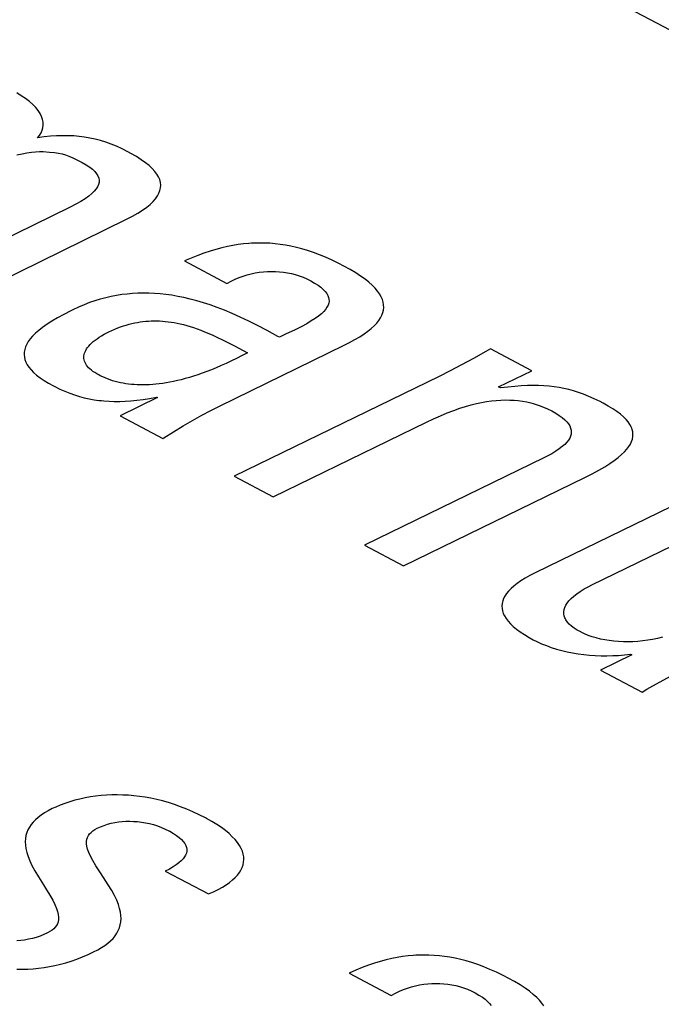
# Model space of a CAD drawing. Extents: x -840 to -217, y -121 to 557.
# Tile 113 of 145: x -351.03 to -348.93, y 487.36 to 490.59. Entities that reach past the tile are written whole.
import ezdxf

# ---------------------------------------------------------------- set-up
doc = ezdxf.new("R2010")
doc.units = 0
doc.header["$LTSCALE"] = 23.1
doc.layers.add('R912005577_AM_0', color=7, linetype='CONTINUOUS')

msp = doc.modelspace()

# ---------------------------------------------------------------- linework, layer by layer
at = {"layer": 'R912005577_AM_0', "color": 7}
for p, q in [((-369.3777, 501.394), (-333.9593, 482.6441)), ((-351.0293, 490.339), (-351.0444, 490.3479)), ((-351.0154, 490.3296), (-351.0293, 490.339)), ((-351.0028, 490.3199), (-351.0154, 490.3296)), ((-350.9917, 490.3101), (-351.0028, 490.3199)), ((-350.9822, 490.3002), (-350.9917, 490.3101)), ((-350.9742, 490.2903), (-350.9822, 490.3002)), ((-350.9678, 490.2805), (-350.9742, 490.2903)), ((-350.963, 490.2709), (-350.9678, 490.2805)), ((-350.9596, 490.2614), (-350.963, 490.2709)), ((-350.9607, 490.2255), (-350.9583, 490.2341)), ((-350.9578, 490.2521), (-350.9596, 490.2614)), ((-350.9583, 490.2341), (-350.9574, 490.243)), ((-350.9574, 490.243), (-350.9578, 490.2521)), ((-350.9759, 490.2006), (-350.9695, 490.2087)), ((-350.9545, 490.2036), (-350.9759, 490.2006)), ((-350.9695, 490.2087), (-350.9644, 490.217)), ((-350.9644, 490.217), (-350.9607, 490.2255)), ((-350.9338, 490.2058), (-350.9545, 490.2036)), ((-350.9139, 490.2072), (-350.9338, 490.2058)), ((-350.8945, 490.2077), (-350.9139, 490.2072)), ((-350.8757, 490.2076), (-350.8945, 490.2077)), ((-350.8574, 490.2068), (-350.8757, 490.2076)), ((-350.8394, 490.2052), (-350.8574, 490.2068)), ((-350.8218, 490.2029), (-350.8394, 490.2052)), ((-350.8043, 490.1999), (-350.8218, 490.2029)), ((-350.787, 490.1962), (-350.8043, 490.1999)), ((-350.7697, 490.1917), (-350.787, 490.1962)), ((-350.7523, 490.1864), (-350.7697, 490.1917)), ((-350.7348, 490.1801), (-350.7523, 490.1864)), ((-350.7169, 490.1729), (-350.7348, 490.1801)), ((-350.6986, 490.1645), (-350.7169, 490.1729)), ((-351.0438, 490.1448), (-351.0267, 490.1487)), ((-351.0267, 490.1487), (-351.0108, 490.1517)), ((-351.0108, 490.1517), (-350.9961, 490.1538)), ((-350.9961, 490.1538), (-350.9824, 490.1551)), ((-350.9824, 490.1551), (-350.9698, 490.1556)), ((-350.9698, 490.1556), (-350.9581, 490.1554)), ((-350.9581, 490.1554), (-350.937, 490.154)), ((-350.937, 490.154), (-350.9207, 490.1524)), ((-350.9207, 490.1524), (-350.9072, 490.1504)), ((-350.9072, 490.1504), (-350.8953, 490.1479)), ((-350.8953, 490.1479), (-350.8842, 490.1448)), ((-350.8842, 490.1448), (-350.8731, 490.1408)), ((-350.8731, 490.1408), (-350.8607, 490.1355)), ((-350.6795, 490.1549), (-350.6986, 490.1645)), ((-350.6696, 490.1495), (-350.6795, 490.1549)), ((-350.6516, 490.1391), (-350.6696, 490.1495)), ((-350.6358, 490.1291), (-350.6516, 490.1391)), ((-350.8607, 490.1355), (-350.8448, 490.1277)), ((-350.8448, 490.1277), (-350.8295, 490.1197)), ((-350.8295, 490.1197), (-350.8161, 490.1121)), ((-350.8161, 490.1121), (-350.8049, 490.1047)), ((-350.8049, 490.1047), (-350.7956, 490.0974)), ((-350.622, 490.1192), (-350.6358, 490.1291)), ((-350.6101, 490.1096), (-350.622, 490.1192)), ((-350.5999, 490.1001), (-350.6101, 490.1096)), ((-350.7956, 490.0974), (-350.7881, 490.0901)), ((-350.7881, 490.0901), (-350.7823, 490.083)), ((-350.7823, 490.083), (-350.7781, 490.076)), ((-350.7781, 490.076), (-350.7755, 490.0689)), ((-350.5915, 490.0908), (-350.5999, 490.1001)), ((-350.5847, 490.0816), (-350.5915, 490.0908)), ((-350.5794, 490.0725), (-350.5847, 490.0816)), ((-350.5755, 490.0636), (-350.5794, 490.0725)), ((-350.7791, 490.0405), (-350.7837, 490.0332)), ((-350.7761, 490.0478), (-350.7791, 490.0405)), ((-350.7744, 490.0549), (-350.7761, 490.0478)), ((-350.7755, 490.0689), (-350.7742, 490.0619)), ((-350.7742, 490.0619), (-350.7744, 490.0549)), ((-350.5732, 490.0546), (-350.5755, 490.0636)), ((-350.5722, 490.0457), (-350.5732, 490.0546)), ((-350.5727, 490.0369), (-350.5722, 490.0457)), ((-350.8076, 490.0096), (-350.8195, 490.0011)), ((-350.7978, 490.0177), (-350.8076, 490.0096)), ((-350.7899, 490.0256), (-350.7978, 490.0177)), ((-350.7837, 490.0332), (-350.7899, 490.0256)), ((-350.589, 490.0009), (-350.5827, 490.01)), ((-350.5827, 490.01), (-350.5779, 490.019)), ((-350.5779, 490.019), (-350.5745, 490.028)), ((-350.5745, 490.028), (-350.5727, 490.0369)), ((-350.8502, 489.9829), (-350.8692, 489.9732)), ((-350.8336, 489.9922), (-350.8502, 489.9829)), ((-350.8195, 490.0011), (-350.8336, 489.9922)), ((-350.6181, 489.9729), (-350.6121, 489.9777)), ((-350.6121, 489.9777), (-350.6066, 489.9824)), ((-350.6066, 489.9824), (-350.5969, 489.9917)), ((-350.5969, 489.9917), (-350.589, 490.0009)), ((-350.8692, 489.9732), (-351.457, 489.6862)), ((-350.6841, 489.9334), (-350.6643, 489.9435)), ((-350.6643, 489.9435), (-350.6468, 489.9535)), ((-350.6468, 489.9535), (-350.6314, 489.9633)), ((-350.6314, 489.9633), (-350.6181, 489.9729)), ((-351.3291, 489.6185), (-350.6841, 489.9334)), ((-350.3355, 489.8476), (-350.3536, 489.8441)), ((-350.3177, 489.8505), (-350.3355, 489.8476)), ((-350.3001, 489.8527), (-350.3177, 489.8505)), ((-350.2828, 489.8543), (-350.3001, 489.8527)), ((-350.2741, 489.8549), (-350.2828, 489.8543)), ((-350.2655, 489.8553), (-350.2741, 489.8549)), ((-350.2484, 489.8556), (-350.2655, 489.8553)), ((-350.2314, 489.8554), (-350.2484, 489.8556)), ((-350.2144, 489.8546), (-350.2314, 489.8554)), ((-350.1973, 489.8532), (-350.2144, 489.8546)), ((-350.1801, 489.8512), (-350.1973, 489.8532)), ((-350.1627, 489.8485), (-350.1801, 489.8512)), ((-350.1451, 489.8452), (-350.1627, 489.8485)), ((-350.4507, 489.8148), (-350.4718, 489.8063)), ((-350.4302, 489.8224), (-350.4507, 489.8148)), ((-350.4103, 489.829), (-350.4302, 489.8224)), ((-350.3909, 489.8348), (-350.4103, 489.829)), ((-350.372, 489.8398), (-350.3909, 489.8348)), ((-350.3536, 489.8441), (-350.372, 489.8398)), ((-350.1272, 489.8411), (-350.1451, 489.8452)), ((-350.109, 489.8363), (-350.1272, 489.8411)), ((-350.0903, 489.8308), (-350.109, 489.8363)), ((-350.0712, 489.8244), (-350.0903, 489.8308)), ((-350.0515, 489.817), (-350.0712, 489.8244)), ((-350.0312, 489.8087), (-350.0515, 489.817)), ((-350.4718, 489.8063), (-350.4937, 489.7967)), ((-350.4937, 489.7967), (-350.3548, 489.7232)), ((-350.0102, 489.7993), (-350.0312, 489.8087)), ((-349.9884, 489.7888), (-350.0102, 489.7993)), ((-349.9716, 489.7801), (-349.9884, 489.7888)), ((-350.3017, 489.7472), (-350.2885, 489.7513)), ((-350.2885, 489.7513), (-350.2753, 489.7547)), ((-350.2753, 489.7547), (-350.262, 489.7575)), ((-350.262, 489.7575), (-350.2487, 489.7597)), ((-350.2487, 489.7597), (-350.2355, 489.7612)), ((-350.2355, 489.7612), (-350.2223, 489.7622)), ((-350.2223, 489.7622), (-350.2091, 489.7625)), ((-350.2091, 489.7625), (-350.1959, 489.7623)), ((-350.1959, 489.7623), (-350.1828, 489.7614)), ((-350.1828, 489.7614), (-350.1697, 489.76)), ((-350.1697, 489.76), (-350.1566, 489.7579)), ((-350.1566, 489.7579), (-350.1437, 489.7552)), ((-350.1437, 489.7552), (-350.1308, 489.7519)), ((-350.1308, 489.7519), (-350.118, 489.7479)), ((-349.9511, 489.7688), (-349.9716, 489.7801)), ((-349.9327, 489.7579), (-349.9511, 489.7688)), ((-349.9164, 489.7472), (-349.9327, 489.7579)), ((-350.3548, 489.7232), (-350.3532, 489.7241)), ((-350.3532, 489.7241), (-350.3406, 489.7309)), ((-350.3406, 489.7309), (-350.3278, 489.7371)), ((-350.3278, 489.7371), (-350.3148, 489.7425)), ((-350.3148, 489.7425), (-350.3017, 489.7472)), ((-350.118, 489.7479), (-350.1053, 489.7432)), ((-350.1053, 489.7432), (-350.0927, 489.7378)), ((-350.0927, 489.7378), (-350.0803, 489.7317)), ((-350.0803, 489.7317), (-350.0673, 489.7244)), ((-350.0673, 489.7244), (-350.0562, 489.7173)), ((-350.0562, 489.7173), (-350.0468, 489.7103)), ((-349.9019, 489.7369), (-349.9164, 489.7472)), ((-349.8892, 489.7268), (-349.9019, 489.7369)), ((-349.8782, 489.7169), (-349.8892, 489.7268)), ((-349.8687, 489.7072), (-349.8782, 489.7169)), ((-350.6999, 489.6862), (-350.7174, 489.6834)), ((-350.6823, 489.6883), (-350.6999, 489.6862)), ((-350.6647, 489.6898), (-350.6823, 489.6883)), ((-350.6469, 489.6908), (-350.6647, 489.6898)), ((-350.629, 489.6912), (-350.6469, 489.6908)), ((-350.6109, 489.6909), (-350.629, 489.6912)), ((-350.5926, 489.6901), (-350.6109, 489.6909)), ((-350.574, 489.6887), (-350.5926, 489.6901)), ((-350.5551, 489.6867), (-350.574, 489.6887)), ((-350.5358, 489.684), (-350.5551, 489.6867)), ((-350.5161, 489.6806), (-350.5358, 489.684)), ((-350.0468, 489.7103), (-350.0389, 489.7035)), ((-350.0389, 489.7035), (-350.0326, 489.6968)), ((-350.0326, 489.6968), (-350.0276, 489.6903)), ((-350.0276, 489.6903), (-350.0239, 489.6837)), ((-349.8608, 489.6978), (-349.8687, 489.7072)), ((-349.8542, 489.6886), (-349.8608, 489.6978)), ((-349.849, 489.6795), (-349.8542, 489.6886)), ((-350.8237, 489.653), (-350.8418, 489.6454)), ((-350.8058, 489.6599), (-350.8237, 489.653)), ((-350.788, 489.666), (-350.8058, 489.6599)), ((-350.7703, 489.6714), (-350.788, 489.666)), ((-350.7614, 489.6738), (-350.7703, 489.6714)), ((-350.7526, 489.676), (-350.7614, 489.6738)), ((-350.735, 489.6801), (-350.7526, 489.676)), ((-350.7174, 489.6834), (-350.735, 489.6801)), ((-350.496, 489.6766), (-350.5161, 489.6806)), ((-350.4753, 489.6717), (-350.496, 489.6766)), ((-350.4541, 489.6661), (-350.4753, 489.6717)), ((-350.4323, 489.6597), (-350.4541, 489.6661)), ((-350.4097, 489.6524), (-350.4323, 489.6597)), ((-350.3865, 489.6441), (-350.4097, 489.6524)), ((-350.0239, 489.6837), (-350.0214, 489.6773)), ((-350.0211, 489.658), (-350.0234, 489.6514)), ((-350.0214, 489.6773), (-350.0202, 489.6709)), ((-350.0201, 489.6644), (-350.0211, 489.658)), ((-350.0202, 489.6709), (-350.0201, 489.6644)), ((-349.8451, 489.6705), (-349.849, 489.6795)), ((-349.8425, 489.6617), (-349.8451, 489.6705)), ((-349.841, 489.653), (-349.8425, 489.6617)), ((-349.8407, 489.6443), (-349.841, 489.653)), ((-350.89, 489.6216), (-350.9105, 489.6103)), ((-350.8671, 489.6334), (-350.89, 489.6216)), ((-350.8601, 489.6369), (-350.8671, 489.6334)), ((-350.8418, 489.6454), (-350.8601, 489.6369)), ((-350.3624, 489.6348), (-350.3865, 489.6441)), ((-350.3373, 489.6244), (-350.3624, 489.6348)), ((-350.3111, 489.6127), (-350.3373, 489.6244)), ((-350.0451, 489.6237), (-350.0543, 489.6161)), ((-350.0376, 489.6309), (-350.0451, 489.6237)), ((-350.0315, 489.638), (-350.0376, 489.6309)), ((-350.0268, 489.6448), (-350.0315, 489.638)), ((-350.0234, 489.6514), (-350.0268, 489.6448)), ((-349.8469, 489.6187), (-349.8437, 489.6272)), ((-349.8437, 489.6272), (-349.8416, 489.6358)), ((-349.8416, 489.6358), (-349.8407, 489.6443)), ((-350.945, 489.5889), (-350.9593, 489.5788)), ((-350.9288, 489.5994), (-350.945, 489.5889)), ((-350.9105, 489.6103), (-350.9288, 489.5994)), ((-350.6849, 489.5866), (-350.6757, 489.5892)), ((-350.6757, 489.5892), (-350.6665, 489.5915)), ((-350.6665, 489.5915), (-350.662, 489.5925)), ((-350.662, 489.5925), (-350.6574, 489.5935)), ((-350.6574, 489.5935), (-350.6483, 489.5952)), ((-350.6483, 489.5952), (-350.6393, 489.5967)), ((-350.6393, 489.5967), (-350.6303, 489.5979)), ((-350.6303, 489.5979), (-350.6213, 489.5988)), ((-350.6213, 489.5988), (-350.6123, 489.5995)), ((-350.6123, 489.5995), (-350.6033, 489.6)), ((-350.6033, 489.6), (-350.5943, 489.6002)), ((-350.5943, 489.6002), (-350.5852, 489.6001)), ((-350.5852, 489.6001), (-350.576, 489.5998)), ((-350.576, 489.5998), (-350.5667, 489.5993)), ((-350.5667, 489.5993), (-350.5573, 489.5985)), ((-350.5573, 489.5985), (-350.5478, 489.5974)), ((-350.5478, 489.5974), (-350.5381, 489.5961)), ((-350.5381, 489.5961), (-350.5283, 489.5945)), ((-350.5283, 489.5945), (-350.5183, 489.5926)), ((-350.5183, 489.5926), (-350.5081, 489.5904)), ((-350.5081, 489.5904), (-350.4976, 489.5879)), ((-350.4976, 489.5879), (-350.4869, 489.585)), ((-350.2836, 489.5997), (-350.3111, 489.6127)), ((-350.2544, 489.5852), (-350.2836, 489.5997)), ((-350.0934, 489.5908), (-350.1115, 489.581)), ((-350.0782, 489.5998), (-350.0934, 489.5908)), ((-350.0652, 489.6082), (-350.0782, 489.5998)), ((-350.0543, 489.6161), (-350.0652, 489.6082)), ((-349.872, 489.5843), (-349.8638, 489.593)), ((-349.8638, 489.593), (-349.857, 489.6016)), ((-349.857, 489.6016), (-349.8513, 489.6102)), ((-349.8513, 489.6102), (-349.8469, 489.6187)), ((-350.9827, 489.5594), (-350.9921, 489.5501)), ((-350.9719, 489.569), (-350.9827, 489.5594)), ((-350.9593, 489.5788), (-350.9719, 489.569)), ((-350.7659, 489.5514), (-350.7576, 489.5562)), ((-350.7576, 489.5562), (-350.7488, 489.5609)), ((-350.7488, 489.5609), (-350.7422, 489.5642)), ((-350.7422, 489.5642), (-350.7324, 489.5688)), ((-350.7324, 489.5688), (-350.7227, 489.5731)), ((-350.7227, 489.5731), (-350.7131, 489.577)), ((-350.7131, 489.577), (-350.7036, 489.5805)), ((-350.7036, 489.5805), (-350.6942, 489.5837)), ((-350.6942, 489.5837), (-350.6849, 489.5866)), ((-350.4869, 489.585), (-350.4759, 489.5817)), ((-350.4759, 489.5817), (-350.4645, 489.5781)), ((-350.4645, 489.5781), (-350.4528, 489.5741)), ((-350.4528, 489.5741), (-350.4406, 489.5696)), ((-350.4406, 489.5696), (-350.428, 489.5646)), ((-350.428, 489.5646), (-350.4147, 489.5591)), ((-350.4147, 489.5591), (-350.4007, 489.553)), ((-350.2228, 489.5686), (-350.2544, 489.5852)), ((-350.1876, 489.5493), (-350.2228, 489.5686)), ((-350.1604, 489.5571), (-350.1828, 489.5467)), ((-350.1333, 489.57), (-350.1604, 489.5571)), ((-350.1115, 489.581), (-350.1333, 489.57)), ((-349.9194, 489.5481), (-349.9052, 489.5574)), ((-349.9052, 489.5574), (-349.8926, 489.5665)), ((-349.8926, 489.5665), (-349.8816, 489.5755)), ((-349.8816, 489.5755), (-349.872, 489.5843)), ((-351.0117, 489.5234), (-351.0156, 489.5148)), ((-351.0065, 489.5321), (-351.0117, 489.5234)), ((-351, 489.541), (-351.0065, 489.5321)), ((-350.9921, 489.5501), (-351, 489.541)), ((-350.804, 489.5223), (-350.7991, 489.5272)), ((-350.7991, 489.5272), (-350.7936, 489.532)), ((-350.7936, 489.532), (-350.7875, 489.5369)), ((-350.7875, 489.5369), (-350.7809, 489.5417)), ((-350.7809, 489.5417), (-350.7737, 489.5466)), ((-350.7737, 489.5466), (-350.7659, 489.5514)), ((-350.4007, 489.553), (-350.3858, 489.5461)), ((-350.3858, 489.5461), (-350.3697, 489.5384)), ((-350.3697, 489.5384), (-350.3518, 489.5294)), ((-350.3518, 489.5294), (-350.3306, 489.5186)), ((-350.1828, 489.5467), (-350.1876, 489.5493)), ((-349.9709, 489.52), (-349.9534, 489.5288)), ((-349.9534, 489.5288), (-349.9354, 489.5386)), ((-349.9354, 489.5386), (-349.9194, 489.5481)), ((-351.0199, 489.498), (-351.0202, 489.4896)), ((-351.0183, 489.5064), (-351.0199, 489.498)), ((-351.0156, 489.5148), (-351.0183, 489.5064)), ((-350.8234, 489.4895), (-350.8221, 489.4941)), ((-350.8221, 489.4941), (-350.8204, 489.4987)), ((-350.8204, 489.4987), (-350.8182, 489.5033)), ((-350.8182, 489.5033), (-350.8155, 489.508)), ((-350.8155, 489.508), (-350.8122, 489.5127)), ((-350.8122, 489.5127), (-350.8084, 489.5175)), ((-350.8084, 489.5175), (-350.804, 489.5223)), ((-350.379, 489.3207), (-349.9709, 489.52)), ((-350.3306, 489.5186), (-350.287, 489.4958)), ((-350.287, 489.4958), (-350.3053, 489.4862)), ((-349.5056, 489.4997), (-349.5467, 489.4767)), ((-349.4905, 489.5084), (-349.5056, 489.4997)), ((-349.3547, 489.4365), (-349.4905, 489.5084)), ((-351.0202, 489.4896), (-351.0194, 489.4814)), ((-351.0194, 489.4814), (-351.0175, 489.4731)), ((-351.0175, 489.4731), (-351.0143, 489.4648)), ((-351.0143, 489.4648), (-351.0099, 489.4564)), ((-350.8243, 489.4806), (-350.8241, 489.485)), ((-350.824, 489.4762), (-350.8243, 489.4806)), ((-350.8241, 489.485), (-350.8234, 489.4895)), ((-350.8233, 489.4718), (-350.824, 489.4762)), ((-350.8221, 489.4675), (-350.8233, 489.4718)), ((-350.8204, 489.4633), (-350.8221, 489.4675)), ((-350.8182, 489.459), (-350.8204, 489.4633)), ((-350.8155, 489.4549), (-350.8182, 489.459)), ((-350.3575, 489.4607), (-350.374, 489.4532)), ((-350.3405, 489.4686), (-350.3575, 489.4607)), ((-350.3231, 489.4771), (-350.3405, 489.4686)), ((-350.3053, 489.4862), (-350.3231, 489.4771)), ((-349.5467, 489.4767), (-349.5856, 489.4556)), ((-351.0099, 489.4564), (-351.0042, 489.4481)), ((-351.0042, 489.4481), (-350.9972, 489.4396)), ((-350.9972, 489.4396), (-350.9889, 489.4311)), ((-350.9889, 489.4311), (-350.9791, 489.4225)), ((-350.8123, 489.4507), (-350.8155, 489.4549)), ((-350.8086, 489.4466), (-350.8123, 489.4507)), ((-350.8044, 489.4425), (-350.8086, 489.4466)), ((-350.7996, 489.4385), (-350.8044, 489.4425)), ((-350.7944, 489.4345), (-350.7996, 489.4385)), ((-350.7885, 489.4305), (-350.7944, 489.4345)), ((-350.7821, 489.4266), (-350.7885, 489.4305)), ((-350.7751, 489.4227), (-350.7821, 489.4266)), ((-350.4359, 489.4285), (-350.4503, 489.4234)), ((-350.421, 489.434), (-350.4359, 489.4285)), ((-350.4057, 489.4399), (-350.421, 489.434)), ((-350.3901, 489.4463), (-350.4057, 489.4399)), ((-350.374, 489.4532), (-350.3901, 489.4463)), ((-349.6229, 489.4362), (-349.6591, 489.4181)), ((-349.5856, 489.4556), (-349.6229, 489.4362)), ((-349.4639, 489.3832), (-349.3547, 489.4365)), ((-350.9791, 489.4225), (-350.9677, 489.4137)), ((-350.9677, 489.4137), (-350.9547, 489.4049)), ((-350.9547, 489.4049), (-350.94, 489.3959)), ((-350.94, 489.3959), (-350.9235, 489.3867)), ((-350.7704, 489.4203), (-350.7751, 489.4227)), ((-350.7625, 489.4165), (-350.7704, 489.4203)), ((-350.7545, 489.4129), (-350.7625, 489.4165)), ((-350.7464, 489.4097), (-350.7545, 489.4129)), ((-350.7381, 489.4067), (-350.7464, 489.4097)), ((-350.7298, 489.4039), (-350.7381, 489.4067)), ((-350.7213, 489.4015), (-350.7298, 489.4039)), ((-350.7128, 489.3992), (-350.7213, 489.4015)), ((-350.7041, 489.3972), (-350.7128, 489.3992)), ((-350.6953, 489.3955), (-350.7041, 489.3972)), ((-350.6863, 489.394), (-350.6953, 489.3955)), ((-350.6773, 489.3927), (-350.6863, 489.394)), ((-350.5767, 489.3934), (-350.5877, 489.3922)), ((-350.5654, 489.3949), (-350.5767, 489.3934)), ((-350.5539, 489.3968), (-350.5654, 489.3949)), ((-350.542, 489.3989), (-350.5539, 489.3968)), ((-350.5299, 489.4013), (-350.542, 489.3989)), ((-350.5174, 489.4041), (-350.5299, 489.4013)), ((-350.5047, 489.4072), (-350.5174, 489.4041)), ((-350.4916, 489.4107), (-350.5047, 489.4072)), ((-350.4782, 489.4145), (-350.4916, 489.4107)), ((-350.4645, 489.4188), (-350.4782, 489.4145)), ((-350.4503, 489.4234), (-350.4645, 489.4188)), ((-349.6591, 489.4181), (-350.331, 489.0901)), ((-350.9235, 489.3867), (-350.9196, 489.3846)), ((-350.9196, 489.3846), (-350.9029, 489.3764)), ((-350.9029, 489.3764), (-350.8865, 489.3691)), ((-350.8865, 489.3691), (-350.8704, 489.3627)), ((-350.8704, 489.3627), (-350.8544, 489.3571)), ((-350.668, 489.3917), (-350.6773, 489.3927)), ((-350.6587, 489.3909), (-350.668, 489.3917)), ((-350.6491, 489.3903), (-350.6587, 489.3909)), ((-350.6394, 489.39), (-350.6491, 489.3903)), ((-350.6295, 489.3899), (-350.6394, 489.39)), ((-350.6194, 489.3901), (-350.6295, 489.3899)), ((-350.6091, 489.3905), (-350.6194, 489.3901)), ((-350.5985, 489.3912), (-350.6091, 489.3905)), ((-350.5877, 489.3922), (-350.5985, 489.3912)), ((-349.4578, 489.3799), (-349.4639, 489.3832)), ((-349.4334, 489.383), (-349.4578, 489.3799)), ((-349.4108, 489.3853), (-349.4334, 489.383)), ((-349.3896, 489.3869), (-349.4108, 489.3853)), ((-349.3697, 489.3879), (-349.3896, 489.3869)), ((-349.3507, 489.3883), (-349.3697, 489.3879)), ((-349.3326, 489.388), (-349.3507, 489.3883)), ((-349.3152, 489.3872), (-349.3326, 489.388)), ((-349.2982, 489.3859), (-349.3152, 489.3872)), ((-349.2818, 489.3839), (-349.2982, 489.3859)), ((-349.2656, 489.3814), (-349.2818, 489.3839)), ((-349.2496, 489.3783), (-349.2656, 489.3814)), ((-349.2337, 489.3746), (-349.2496, 489.3783)), ((-349.2178, 489.3703), (-349.2337, 489.3746)), ((-349.2016, 489.3651), (-349.2178, 489.3703)), ((-349.1851, 489.3592), (-349.2016, 489.3651)), ((-350.8544, 489.3571), (-350.8385, 489.3522)), ((-350.8385, 489.3522), (-350.8227, 489.348)), ((-350.8227, 489.348), (-350.8068, 489.3445)), ((-350.8068, 489.3445), (-350.7908, 489.3416)), ((-350.7908, 489.3416), (-350.7746, 489.3393)), ((-350.7746, 489.3393), (-350.7664, 489.3384)), ((-350.7664, 489.3384), (-350.7582, 489.3376)), ((-350.7582, 489.3376), (-350.7414, 489.3365)), ((-350.7414, 489.3365), (-350.7243, 489.3359)), ((-350.7243, 489.3359), (-350.7067, 489.3359)), ((-350.7067, 489.3359), (-350.6886, 489.3366)), ((-350.5828, 489.3482), (-350.7054, 489.2883)), ((-350.6886, 489.3366), (-350.6698, 489.3378)), ((-350.6698, 489.3378), (-350.6503, 489.3397)), ((-350.6503, 489.3397), (-350.6299, 489.3423)), ((-350.6299, 489.3423), (-350.6085, 489.3457)), ((-350.6085, 489.3457), (-350.5859, 489.3498)), ((-350.5859, 489.3498), (-350.5828, 489.3482)), ((-349.5541, 489.3245), (-349.5365, 489.3289)), ((-349.5365, 489.3289), (-349.5196, 489.3325)), ((-349.5196, 489.3325), (-349.5031, 489.3354)), ((-349.5031, 489.3354), (-349.4872, 489.3377)), ((-349.4872, 489.3377), (-349.4718, 489.3393)), ((-349.4718, 489.3393), (-349.4567, 489.3403)), ((-349.4567, 489.3403), (-349.442, 489.3407)), ((-349.442, 489.3407), (-349.4275, 489.3405)), ((-349.4275, 489.3405), (-349.4133, 489.3398)), ((-349.4133, 489.3398), (-349.3993, 489.3384)), ((-349.3993, 489.3384), (-349.3854, 489.3365)), ((-349.3854, 489.3365), (-349.3717, 489.334)), ((-349.3717, 489.334), (-349.358, 489.3309)), ((-349.358, 489.3309), (-349.3511, 489.3291)), ((-349.3511, 489.3291), (-349.3443, 489.3271)), ((-349.168, 489.3523), (-349.1851, 489.3592)), ((-349.1502, 489.3444), (-349.168, 489.3523)), ((-349.1313, 489.3352), (-349.1502, 489.3444)), ((-349.1211, 489.3299), (-349.1313, 489.3352)), ((-349.1041, 489.3204), (-349.1211, 489.3299)), ((-350.4378, 489.2903), (-350.4082, 489.306)), ((-350.4082, 489.306), (-350.379, 489.3207)), ((-349.6541, 489.2891), (-349.6321, 489.2982)), ((-349.6321, 489.2982), (-349.6113, 489.3062)), ((-349.6113, 489.3062), (-349.5914, 489.3132)), ((-349.5914, 489.3132), (-349.5724, 489.3193)), ((-349.5724, 489.3193), (-349.5541, 489.3245)), ((-349.3443, 489.3271), (-349.3307, 489.3226)), ((-349.3307, 489.3226), (-349.3171, 489.3174)), ((-349.3171, 489.3174), (-349.3035, 489.3114)), ((-349.3035, 489.3114), (-349.2899, 489.3047)), ((-349.2899, 489.3047), (-349.2765, 489.2972)), ((-349.2765, 489.2972), (-349.265, 489.2899)), ((-349.089, 489.3113), (-349.1041, 489.3204)), ((-349.0758, 489.3023), (-349.089, 489.3113)), ((-349.0644, 489.2936), (-349.0758, 489.3023)), ((-350.7054, 489.2883), (-350.565, 489.214)), ((-350.4988, 489.2555), (-350.4681, 489.2735)), ((-350.4681, 489.2735), (-350.4378, 489.2903)), ((-350.203, 489.0223), (-349.7007, 489.2675)), ((-349.7007, 489.2675), (-349.6773, 489.2787)), ((-349.6773, 489.2787), (-349.6541, 489.2891)), ((-349.265, 489.2899), (-349.2552, 489.2827)), ((-349.2552, 489.2827), (-349.247, 489.2757)), ((-349.247, 489.2757), (-349.2401, 489.2688)), ((-349.2401, 489.2688), (-349.2347, 489.262)), ((-349.0545, 489.2851), (-349.0644, 489.2936)), ((-349.0461, 489.2767), (-349.0545, 489.2851)), ((-349.0391, 489.2684), (-349.0461, 489.2767)), ((-349.0335, 489.2603), (-349.0391, 489.2684)), ((-350.5619, 489.2161), (-350.5301, 489.2364)), ((-350.5301, 489.2364), (-350.4988, 489.2555)), ((-349.2347, 489.262), (-349.2325, 489.2586)), ((-349.2325, 489.2586), (-349.2306, 489.2553)), ((-349.2306, 489.2553), (-349.2277, 489.2486)), ((-349.2277, 489.2486), (-349.226, 489.242)), ((-349.2255, 489.2354), (-349.2261, 489.2288)), ((-349.226, 489.242), (-349.2255, 489.2354)), ((-349.0291, 489.2522), (-349.0335, 489.2603)), ((-349.0274, 489.2482), (-349.0291, 489.2522)), ((-349.026, 489.2442), (-349.0274, 489.2482)), ((-349.0241, 489.2362), (-349.026, 489.2442)), ((-349.0233, 489.2283), (-349.0241, 489.2362)), ((-350.565, 489.214), (-350.5619, 489.2161)), ((-349.2404, 489.2017), (-349.2471, 489.1947)), ((-349.2349, 489.2086), (-349.2404, 489.2017)), ((-349.2308, 489.2154), (-349.2349, 489.2086)), ((-349.2278, 489.2221), (-349.2308, 489.2154)), ((-349.2261, 489.2288), (-349.2278, 489.2221)), ((-349.0319, 489.196), (-349.0279, 489.2042)), ((-349.0279, 489.2042), (-349.0252, 489.2123)), ((-349.0252, 489.2123), (-349.0237, 489.2203)), ((-349.0237, 489.2203), (-349.0233, 489.2283)), ((-349.2764, 489.1723), (-349.2896, 489.1644)), ((-349.265, 489.18), (-349.2764, 489.1723)), ((-349.2553, 489.1874), (-349.265, 489.18)), ((-349.2471, 489.1947), (-349.2553, 489.1874)), ((-349.0608, 489.1612), (-349.0514, 489.1703)), ((-349.0514, 489.1703), (-349.0435, 489.179)), ((-349.0435, 489.179), (-349.037, 489.1876)), ((-349.037, 489.1876), (-349.0319, 489.196)), ((-349.3155, 489.1508), (-349.9034, 488.8637)), ((-349.3047, 489.1562), (-349.3155, 489.1508)), ((-349.2896, 489.1644), (-349.3047, 489.1562)), ((-349.0992, 489.1321), (-349.0845, 489.1422)), ((-349.0845, 489.1422), (-349.0718, 489.1519)), ((-349.0718, 489.1519), (-349.0608, 489.1612)), ((-349.1568, 489.0985), (-349.1351, 489.1103)), ((-349.1351, 489.1103), (-349.116, 489.1215)), ((-349.116, 489.1215), (-349.0992, 489.1321)), ((-350.331, 489.0901), (-350.203, 489.0223)), ((-349.7754, 488.796), (-349.1815, 489.0859)), ((-348.6978, 489.0887), (-349.3445, 488.773)), ((-349.1815, 489.0859), (-349.1568, 489.0985)), ((-349.1577, 488.7339), (-348.5699, 489.021)), ((-349.9034, 488.8637), (-349.7754, 488.796)), ((-349.3907, 488.7471), (-349.4029, 488.7386)), ((-349.3769, 488.7556), (-349.3907, 488.7471)), ((-349.3616, 488.7642), (-349.3769, 488.7556)), ((-349.3445, 488.773), (-349.3616, 488.7642)), ((-349.423, 488.7219), (-349.431, 488.7136)), ((-349.4136, 488.7302), (-349.423, 488.7219)), ((-349.4029, 488.7386), (-349.4136, 488.7302)), ((-349.1959, 488.7127), (-349.1828, 488.7207)), ((-349.1828, 488.7207), (-349.168, 488.7288)), ((-349.168, 488.7288), (-349.1577, 488.7339)), ((-349.4474, 488.6891), (-349.4505, 488.681)), ((-349.4431, 488.6973), (-349.4474, 488.6891)), ((-349.4377, 488.7054), (-349.4431, 488.6973)), ((-349.431, 488.7136), (-349.4377, 488.7054)), ((-349.2334, 488.6818), (-349.2261, 488.6894)), ((-349.2261, 488.6894), (-349.2175, 488.697)), ((-349.2175, 488.697), (-349.2075, 488.7048)), ((-349.2075, 488.7048), (-349.1959, 488.7127)), ((-349.4524, 488.6729), (-349.4532, 488.6647)), ((-349.4532, 488.6647), (-349.4528, 488.6565)), ((-349.4528, 488.6565), (-349.4513, 488.6483)), ((-349.4505, 488.681), (-349.4524, 488.6729)), ((-349.2504, 488.6459), (-349.2494, 488.6529)), ((-349.2494, 488.6529), (-349.2472, 488.6599)), ((-349.2472, 488.6599), (-349.2438, 488.6671)), ((-349.2438, 488.6671), (-349.2392, 488.6744)), ((-349.2392, 488.6744), (-349.2334, 488.6818)), ((-349.4513, 488.6483), (-349.4486, 488.6401)), ((-349.4486, 488.6401), (-349.4447, 488.6318)), ((-349.4447, 488.6318), (-349.4395, 488.6234)), ((-349.4395, 488.6234), (-349.4331, 488.6149)), ((-349.2503, 488.639), (-349.2504, 488.6459)), ((-349.249, 488.6322), (-349.2503, 488.639)), ((-349.2466, 488.6254), (-349.249, 488.6322)), ((-349.2449, 488.622), (-349.2466, 488.6254)), ((-349.243, 488.6187), (-349.2449, 488.622)), ((-349.2382, 488.612), (-349.243, 488.6187)), ((-349.4331, 488.6149), (-349.4253, 488.6062)), ((-349.4253, 488.6062), (-349.4161, 488.5975)), ((-349.4161, 488.5975), (-349.4055, 488.5887)), ((-349.4055, 488.5887), (-349.3933, 488.5797)), ((-349.2322, 488.6054), (-349.2382, 488.612)), ((-349.2249, 488.5988), (-349.2322, 488.6054)), ((-349.2163, 488.5923), (-349.2249, 488.5988)), ((-349.2063, 488.5857), (-349.2163, 488.5923)), ((-349.1948, 488.5793), (-349.2063, 488.5857)), ((-349.3933, 488.5797), (-349.3795, 488.5706)), ((-349.3795, 488.5706), (-349.3639, 488.5613)), ((-349.3639, 488.5613), (-349.3506, 488.554)), ((-349.3506, 488.554), (-349.3384, 488.5479)), ((-349.1933, 488.5785), (-349.1948, 488.5793)), ((-349.1823, 488.5732), (-349.1933, 488.5785)), ((-349.1703, 488.5683), (-349.1823, 488.5732)), ((-349.1576, 488.5638), (-349.1703, 488.5683)), ((-349.1441, 488.5598), (-349.1576, 488.5638)), ((-349.1301, 488.5563), (-349.1441, 488.5598)), ((-349.1157, 488.5533), (-349.1301, 488.5563)), ((-349.1008, 488.5509), (-349.1157, 488.5533)), ((-348.9588, 488.5549), (-348.975, 488.5521)), ((-348.9425, 488.5584), (-348.9588, 488.5549)), ((-348.9262, 488.5625), (-348.9425, 488.5584)), ((-349.3384, 488.5479), (-349.3232, 488.5409)), ((-349.3232, 488.5409), (-349.3074, 488.5345)), ((-349.3074, 488.5345), (-349.2911, 488.5287)), ((-349.2911, 488.5287), (-349.2743, 488.5234)), ((-349.2743, 488.5234), (-349.257, 488.5186)), ((-349.0857, 488.549), (-349.1008, 488.5509)), ((-349.0703, 488.5477), (-349.0857, 488.549)), ((-349.0547, 488.547), (-349.0703, 488.5477)), ((-349.039, 488.5469), (-349.0547, 488.547)), ((-349.0232, 488.5473), (-349.039, 488.5469)), ((-349.0072, 488.5483), (-349.0232, 488.5473)), ((-348.9911, 488.5499), (-349.0072, 488.5483)), ((-348.975, 488.5521), (-348.9911, 488.5499)), ((-349.257, 488.5186), (-349.2394, 488.5144)), ((-349.2394, 488.5144), (-349.2214, 488.5108)), ((-349.2214, 488.5108), (-349.2031, 488.5078)), ((-349.2031, 488.5078), (-349.1846, 488.5053)), ((-349.1846, 488.5053), (-349.1659, 488.5034)), ((-349.1659, 488.5034), (-349.147, 488.5021)), ((-349.147, 488.5021), (-349.1279, 488.5014)), ((-349.0269, 488.5041), (-349.1294, 488.454)), ((-349.1279, 488.5014), (-349.1088, 488.5013)), ((-349.1088, 488.5013), (-349.0895, 488.5017)), ((-349.0895, 488.5017), (-349.0702, 488.5027)), ((-349.0702, 488.5027), (-349.0509, 488.5043)), ((-349.0509, 488.5043), (-349.0316, 488.5065)), ((-349.0316, 488.5065), (-349.0269, 488.5041)), ((-349.1294, 488.454), (-348.9936, 488.3821)), ((-348.9363, 488.4144), (-348.8977, 488.4353)), ((-348.9774, 488.3914), (-348.9363, 488.4144)), ((-348.9936, 488.3821), (-348.9774, 488.3914)), ((-350.8029, 488.0379), (-350.8201, 488.0348)), ((-350.7855, 488.0404), (-350.8029, 488.0379)), ((-350.7679, 488.0423), (-350.7855, 488.0404)), ((-350.7503, 488.0437), (-350.7679, 488.0423)), ((-350.7325, 488.0445), (-350.7503, 488.0437)), ((-350.7145, 488.0447), (-350.7325, 488.0445)), ((-350.6965, 488.0444), (-350.7145, 488.0447)), ((-350.6783, 488.0435), (-350.6965, 488.0444)), ((-350.66, 488.042), (-350.6783, 488.0435)), ((-350.6415, 488.0398), (-350.66, 488.042)), ((-350.6229, 488.0371), (-350.6415, 488.0398)), ((-350.604, 488.0336), (-350.6229, 488.0371)), ((-350.9166, 488.005), (-350.9282, 487.9997)), ((-350.9019, 488.0112), (-350.9166, 488.005)), ((-350.8864, 488.017), (-350.9019, 488.0112)), ((-350.8704, 488.0222), (-350.8864, 488.017)), ((-350.8539, 488.027), (-350.8704, 488.0222)), ((-350.8372, 488.0312), (-350.8539, 488.027)), ((-350.8201, 488.0348), (-350.8372, 488.0312)), ((-350.585, 488.0296), (-350.604, 488.0336)), ((-350.5658, 488.0248), (-350.585, 488.0296)), ((-350.5463, 488.0193), (-350.5658, 488.0248)), ((-350.5266, 488.013), (-350.5463, 488.0193)), ((-350.5067, 488.0059), (-350.5266, 488.013)), ((-350.4866, 487.998), (-350.5067, 488.0059)), ((-350.9644, 487.9785), (-350.9742, 487.9711)), ((-350.9535, 487.9857), (-350.9644, 487.9785)), ((-350.9415, 487.9928), (-350.9535, 487.9857)), ((-350.9282, 487.9997), (-350.9415, 487.9928)), ((-350.4663, 487.9893), (-350.4866, 487.998)), ((-350.4457, 487.9796), (-350.4663, 487.9893)), ((-350.4249, 487.9691), (-350.4457, 487.9796)), ((-350.9972, 487.9474), (-351.0029, 487.9389)), ((-350.9905, 487.9555), (-350.9972, 487.9474)), ((-350.9829, 487.9634), (-350.9905, 487.9555)), ((-350.9742, 487.9711), (-350.9829, 487.9634)), ((-350.7806, 487.9352), (-350.7695, 487.9402)), ((-350.7695, 487.9402), (-350.7581, 487.9446)), ((-350.7581, 487.9446), (-350.7466, 487.9483)), ((-350.7466, 487.9483), (-350.7348, 487.9515)), ((-350.7348, 487.9515), (-350.7229, 487.954)), ((-350.7229, 487.954), (-350.7108, 487.956)), ((-350.7108, 487.956), (-350.6986, 487.9573)), ((-350.6986, 487.9573), (-350.6862, 487.9581)), ((-350.6862, 487.9581), (-350.6736, 487.9584)), ((-350.6736, 487.9584), (-350.6609, 487.958)), ((-350.6609, 487.958), (-350.648, 487.9571)), ((-350.648, 487.9571), (-350.6351, 487.9555)), ((-350.6351, 487.9555), (-350.622, 487.9533)), ((-350.622, 487.9533), (-350.609, 487.9505)), ((-350.609, 487.9505), (-350.5959, 487.9471)), ((-350.5959, 487.9471), (-350.5829, 487.943)), ((-350.5829, 487.943), (-350.57, 487.9382)), ((-350.422, 487.9675), (-350.4249, 487.9691)), ((-350.4044, 487.9576), (-350.422, 487.9675)), ((-350.3881, 487.9476), (-350.4044, 487.9576)), ((-350.3733, 487.9376), (-350.3881, 487.9476)), ((-351.014, 487.9116), (-351.0157, 487.9016)), ((-351.0113, 487.9211), (-351.014, 487.9116)), ((-351.0076, 487.9302), (-351.0113, 487.9211)), ((-351.0029, 487.9389), (-351.0076, 487.9302)), ((-350.8121, 487.9055), (-350.8092, 487.9114)), ((-350.8092, 487.9114), (-350.8053, 487.9169)), ((-350.8053, 487.9169), (-350.8005, 487.9219)), ((-350.8005, 487.9219), (-350.7949, 487.9266)), ((-350.7949, 487.9266), (-350.7883, 487.931)), ((-350.7883, 487.931), (-350.7806, 487.9352)), ((-350.57, 487.9382), (-350.5574, 487.9328)), ((-350.5574, 487.9328), (-350.5451, 487.9267)), ((-350.5451, 487.9267), (-350.5447, 487.9265)), ((-350.5447, 487.9265), (-350.5427, 487.9255)), ((-350.5427, 487.9255), (-350.5307, 487.9186)), ((-350.5307, 487.9186), (-350.5202, 487.9117)), ((-350.5202, 487.9117), (-350.5114, 487.905)), ((-350.3599, 487.9276), (-350.3733, 487.9376)), ((-350.3479, 487.9176), (-350.3599, 487.9276)), ((-350.3373, 487.9077), (-350.3479, 487.9176)), ((-350.3281, 487.8979), (-350.3373, 487.9077)), ((-351.0157, 487.9016), (-351.0164, 487.8912)), ((-351.0164, 487.8912), (-351.0159, 487.8802)), ((-351.0159, 487.8802), (-351.0143, 487.8685)), ((-350.8153, 487.8845), (-350.8152, 487.8922)), ((-350.8142, 487.876), (-350.8153, 487.8845)), ((-350.8152, 487.8922), (-350.8142, 487.8992)), ((-350.8142, 487.8992), (-350.8121, 487.9055)), ((-350.8118, 487.8665), (-350.8142, 487.876)), ((-350.5114, 487.905), (-350.504, 487.8984)), ((-350.504, 487.8984), (-350.498, 487.8918)), ((-350.498, 487.8918), (-350.4933, 487.8854)), ((-350.4933, 487.8854), (-350.4899, 487.879)), ((-350.4899, 487.879), (-350.4877, 487.8726)), ((-350.3202, 487.8882), (-350.3281, 487.8979)), ((-350.3137, 487.8786), (-350.3202, 487.8882)), ((-350.3084, 487.8691), (-350.3137, 487.8786)), ((-351.0143, 487.8685), (-351.0115, 487.8562)), ((-351.0115, 487.8562), (-351.0073, 487.8429)), ((-351.0073, 487.8429), (-351.0016, 487.8287)), ((-350.808, 487.8559), (-350.8118, 487.8665)), ((-350.8024, 487.8437), (-350.808, 487.8559)), ((-350.7949, 487.8296), (-350.8024, 487.8437)), ((-350.4904, 487.8473), (-350.494, 487.841)), ((-350.488, 487.8536), (-350.4904, 487.8473)), ((-350.4867, 487.86), (-350.488, 487.8536)), ((-350.4877, 487.8726), (-350.4866, 487.8663)), ((-350.4866, 487.8663), (-350.4867, 487.86)), ((-350.3044, 487.8598), (-350.3084, 487.8691)), ((-350.3016, 487.8506), (-350.3044, 487.8598)), ((-350.3, 487.8416), (-350.3016, 487.8506)), ((-351.0016, 487.8287), (-350.9943, 487.8131)), ((-350.9943, 487.8131), (-350.985, 487.7957)), ((-350.7845, 487.8124), (-350.7949, 487.8296)), ((-350.7697, 487.7895), (-350.7845, 487.8124)), ((-350.5213, 487.8151), (-350.5317, 487.8084)), ((-350.5125, 487.8216), (-350.5213, 487.8151)), ((-350.505, 487.8281), (-350.5125, 487.8216)), ((-350.4989, 487.8346), (-350.505, 487.8281)), ((-350.494, 487.841), (-350.4989, 487.8346)), ((-350.3049, 487.8067), (-350.302, 487.8152)), ((-350.302, 487.8152), (-350.3002, 487.8239)), ((-350.3002, 487.8239), (-350.2995, 487.8326)), ((-350.2995, 487.8326), (-350.3, 487.8416)), ((-350.985, 487.7957), (-350.9731, 487.7755)), ((-350.7593, 487.7738), (-350.7697, 487.7895)), ((-350.5437, 487.8016), (-350.5574, 487.7948)), ((-350.5574, 487.7948), (-350.4155, 487.7196)), ((-350.5317, 487.8084), (-350.5437, 487.8016)), ((-350.3279, 487.7738), (-350.3204, 487.7818)), ((-350.3204, 487.7818), (-350.3141, 487.79)), ((-350.3141, 487.79), (-350.309, 487.7983)), ((-350.309, 487.7983), (-350.3049, 487.8067)), ((-350.9731, 487.7755), (-350.9568, 487.7494)), ((-350.9568, 487.7494), (-350.9498, 487.7385)), ((-350.7441, 487.7502), (-350.7593, 487.7738)), ((-350.7327, 487.7311), (-350.7441, 487.7502)), ((-350.3699, 487.7423), (-350.3575, 487.75)), ((-350.3575, 487.75), (-350.3464, 487.7578)), ((-350.3464, 487.7578), (-350.3365, 487.7658)), ((-350.3365, 487.7658), (-350.3279, 487.7738)), ((-350.9498, 487.7385), (-350.9359, 487.716)), ((-350.9359, 487.716), (-350.9261, 487.6989)), ((-350.7236, 487.7144), (-350.7327, 487.7311)), ((-350.7165, 487.6993), (-350.7236, 487.7144)), ((-350.4155, 487.7196), (-350.3989, 487.7271)), ((-350.3989, 487.7271), (-350.3837, 487.7346)), ((-350.3837, 487.7346), (-350.3699, 487.7423)), ((-350.9261, 487.6989), (-350.919, 487.6847)), ((-350.919, 487.6847), (-350.9138, 487.6725)), ((-350.711, 487.6855), (-350.7165, 487.6993)), ((-350.7069, 487.6725), (-350.711, 487.6855)), ((-350.9138, 487.6725), (-350.9102, 487.6617)), ((-350.9102, 487.6617), (-350.9081, 487.6522)), ((-350.9081, 487.6522), (-350.9072, 487.6436)), ((-350.7041, 487.6604), (-350.7069, 487.6725)), ((-350.7026, 487.649), (-350.7041, 487.6604)), ((-350.7022, 487.6381), (-350.7026, 487.649)), ((-350.914, 487.6163), (-350.918, 487.6107)), ((-350.9109, 487.6222), (-350.914, 487.6163)), ((-350.9087, 487.6287), (-350.9109, 487.6222)), ((-350.9074, 487.6358), (-350.9087, 487.6287)), ((-350.9072, 487.6436), (-350.9074, 487.6358)), ((-350.7075, 487.6085), (-350.7047, 487.6179)), ((-350.7047, 487.6179), (-350.7029, 487.6278)), ((-350.7029, 487.6278), (-350.7022, 487.6381)), ((-350.9554, 487.5866), (-350.9679, 487.5817)), ((-350.9431, 487.5922), (-350.9554, 487.5866)), ((-350.9354, 487.5964), (-350.9431, 487.5922)), ((-350.9286, 487.6009), (-350.9354, 487.5964)), ((-350.9228, 487.6056), (-350.9286, 487.6009)), ((-350.918, 487.6107), (-350.9228, 487.6056)), ((-350.7219, 487.5822), (-350.7161, 487.5906)), ((-350.7161, 487.5906), (-350.7113, 487.5994)), ((-350.7113, 487.5994), (-350.7075, 487.6085)), ((-351.0312, 487.5668), (-351.0441, 487.5656)), ((-351.0184, 487.5685), (-351.0312, 487.5668)), ((-351.0056, 487.5709), (-351.0184, 487.5685)), ((-350.9993, 487.5723), (-351.0056, 487.5709)), ((-350.993, 487.5738), (-350.9993, 487.5723)), ((-350.9804, 487.5774), (-350.993, 487.5738)), ((-350.9679, 487.5817), (-350.9804, 487.5774)), ((-350.7553, 487.5509), (-350.7453, 487.5584)), ((-350.7453, 487.5584), (-350.7365, 487.5661)), ((-350.7365, 487.5661), (-350.7286, 487.574)), ((-350.7286, 487.574), (-350.7219, 487.5822)), ((-350.8289, 487.5129), (-350.8106, 487.5207)), ((-350.8106, 487.5207), (-350.7921, 487.5294)), ((-350.7921, 487.5294), (-350.7786, 487.5364)), ((-350.7786, 487.5364), (-350.7663, 487.5435)), ((-350.7663, 487.5435), (-350.7553, 487.5509)), ((-350.9191, 487.485), (-350.9012, 487.4892)), ((-350.9012, 487.4892), (-350.8833, 487.4941)), ((-350.8833, 487.4941), (-350.8653, 487.4996)), ((-350.8653, 487.4996), (-350.8471, 487.5059)), ((-350.8471, 487.5059), (-350.8289, 487.5129)), ((-349.8712, 487.4926), (-349.8911, 487.486)), ((-349.8519, 487.4984), (-349.8712, 487.4926)), ((-349.833, 487.5034), (-349.8519, 487.4984)), ((-349.8145, 487.5077), (-349.833, 487.5034)), ((-349.7964, 487.5112), (-349.8145, 487.5077)), ((-349.7786, 487.5141), (-349.7964, 487.5112)), ((-349.7611, 487.5163), (-349.7786, 487.5141)), ((-349.7438, 487.5179), (-349.7611, 487.5163)), ((-349.7351, 487.5185), (-349.7438, 487.5179)), ((-349.7265, 487.5189), (-349.7351, 487.5185)), ((-349.7095, 487.5193), (-349.7265, 487.5189)), ((-349.6924, 487.5191), (-349.7095, 487.5193)), ((-349.6754, 487.5182), (-349.6924, 487.5191)), ((-349.6583, 487.5168), (-349.6754, 487.5182)), ((-349.6411, 487.5148), (-349.6583, 487.5168)), ((-349.6238, 487.5121), (-349.6411, 487.5148)), ((-349.6062, 487.5088), (-349.6238, 487.5121)), ((-349.5883, 487.5048), (-349.6062, 487.5088)), ((-349.5701, 487.5), (-349.5883, 487.5048)), ((-349.5514, 487.4944), (-349.5701, 487.5)), ((-349.5323, 487.488), (-349.5514, 487.4944)), ((-349.5126, 487.4807), (-349.5323, 487.488)), ((-351.0438, 487.4727), (-351.0259, 487.4727)), ((-351.0259, 487.4727), (-351.0081, 487.4733)), ((-351.0081, 487.4733), (-350.9903, 487.4744)), ((-350.9903, 487.4744), (-350.9725, 487.4762)), ((-350.9725, 487.4762), (-350.9547, 487.4785)), ((-350.9547, 487.4785), (-350.9369, 487.4814)), ((-350.9369, 487.4814), (-350.9191, 487.485)), ((-349.9327, 487.4699), (-349.9546, 487.4603)), ((-349.9546, 487.4603), (-349.8158, 487.3868)), ((-349.9116, 487.4784), (-349.9327, 487.4699)), ((-349.8911, 487.486), (-349.9116, 487.4784)), ((-349.4923, 487.4724), (-349.5126, 487.4807)), ((-349.4712, 487.463), (-349.4923, 487.4724)), ((-349.4494, 487.4524), (-349.4712, 487.463)), ((-349.7229, 487.4212), (-349.7097, 487.4233)), ((-349.7097, 487.4233), (-349.6964, 487.4249)), ((-349.6964, 487.4249), (-349.6832, 487.4258)), ((-349.6832, 487.4258), (-349.67, 487.4262)), ((-349.67, 487.4262), (-349.6568, 487.4259)), ((-349.6568, 487.4259), (-349.6437, 487.4251)), ((-349.6437, 487.4251), (-349.6306, 487.4236)), ((-349.6306, 487.4236), (-349.6175, 487.4216)), ((-349.4325, 487.4437), (-349.4494, 487.4524)), ((-349.412, 487.4324), (-349.4325, 487.4437)), ((-349.3936, 487.4215), (-349.412, 487.4324)), ((-349.8142, 487.3877), (-349.8016, 487.3946)), ((-349.8016, 487.3946), (-349.7887, 487.4007)), ((-349.7887, 487.4007), (-349.7757, 487.4061)), ((-349.7757, 487.4061), (-349.7626, 487.4109)), ((-349.7626, 487.4109), (-349.7494, 487.4149)), ((-349.7494, 487.4149), (-349.7362, 487.4184)), ((-349.7362, 487.4184), (-349.7229, 487.4212)), ((-349.6175, 487.4216), (-349.6046, 487.4189)), ((-349.6046, 487.4189), (-349.5917, 487.4156)), ((-349.5917, 487.4156), (-349.5789, 487.4116)), ((-349.5789, 487.4116), (-349.5662, 487.4069)), ((-349.5662, 487.4069), (-349.5537, 487.4015)), ((-349.5537, 487.4015), (-349.5413, 487.3953)), ((-349.5413, 487.3953), (-349.5283, 487.388)), ((-349.3773, 487.4108), (-349.3936, 487.4215)), ((-349.3628, 487.4004), (-349.3773, 487.4108)), ((-349.3501, 487.3903), (-349.3628, 487.4004)), ((-349.3391, 487.3805), (-349.3501, 487.3903)), ((-349.8158, 487.3868), (-349.8142, 487.3877)), ((-349.5283, 487.388), (-349.5171, 487.3809)), ((-349.5171, 487.3809), (-349.5077, 487.374)), ((-349.5077, 487.374), (-349.4999, 487.3672)), ((-349.4999, 487.3672), (-349.4935, 487.3605)), ((-349.4935, 487.3605), (-349.4885, 487.3539)), ((-349.3297, 487.3708), (-349.3391, 487.3805)), ((-349.3217, 487.3614), (-349.3297, 487.3708)), ((-349.3151, 487.3521), (-349.3217, 487.3614))]:
    msp.add_line(p, q, dxfattribs=at)

doc.saveas('drawing.dxf')
